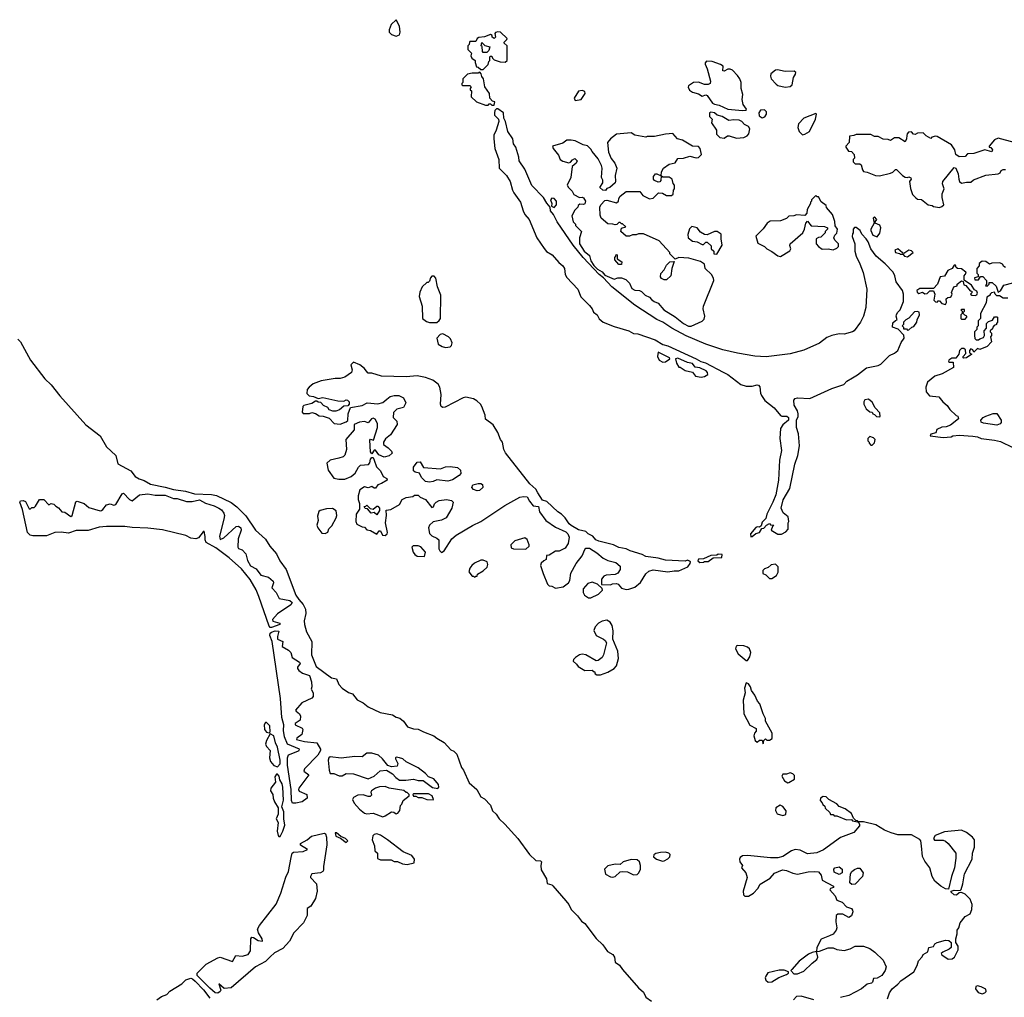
# Model space of a CAD drawing. Extents: x 2029662 to 2246637, y 225654 to 401419.
# Tile 205 of 256: x 2134366 to 2142415, y 314607 to 322598. Entities that reach past the tile are written whole.
import ezdxf

# ---------------------------------------------------------------- set-up
doc = ezdxf.new("R2010")
doc.units = 0

msp = doc.modelspace()

# ---------------------------------------------------------------- linework, layer by layer
at = {"layer": '0CON20XD'}
for points in [[(2137445, 322462.5), (2137470, 322475), (2137476.7, 322495), (2137470, 322545), (2137445, 322597.5), (2137401.7, 322558.3), (2137386.7, 322515), (2137387.5, 322495), (2137405, 322477.5), (2137445, 322462.5)], [(2138155, 322190), (2138195, 322230), (2138200, 322255), (2138210, 322265), (2138210, 322295), (2138215, 322300), (2138225, 322300), (2138231.7, 322281.7), (2138245, 322270), (2138293, 322253), (2138335, 322250), (2138350, 322265), (2138350, 322385), (2138327.5, 322405), (2138327.5, 322415), (2138347.5, 322435), (2138350, 322445), (2138295.9, 322495.9), (2138275, 322498.8), (2138257, 322493), (2138250, 322485), (2138256.2, 322455), (2138245, 322443.8), (2138227.5, 322455), (2138227.5, 322467.5), (2138215, 322476.7), (2138165, 322456.7), (2138119.3, 322450.7), (2138107, 322443), (2138095, 322420), (2138045, 322420), (2138042.5, 322415), (2138040, 322395), (2138030, 322385), (2138030, 322355), (2138060, 322325), (2138053, 322303), (2138063.6, 322283.6), (2138090, 322265), (2138088.3, 322248.3), (2138101.7, 322211.7), (2138115, 322210), (2138135, 322190), (2138155, 322190)], [(2138185, 322330), (2138155, 322330), (2138148.3, 322338.3), (2138147.5, 322377.5), (2138140, 322385), (2138145, 322410), (2138167.5, 322387.5), (2138210, 322375), (2138200, 322345), (2138185, 322330)], [(2140275, 321854.4), (2140305, 321857.5), (2140308.8, 321865), (2140281.2, 321905), (2140271.2, 321945), (2140276.7, 321985), (2140263.3, 322035), (2140263, 322083), (2140253.3, 322115), (2140235, 322142.5), (2140192.5, 322185), (2140175, 322193.3), (2140155, 322192.5), (2140125, 322177.5), (2140115, 322180), (2140117, 322217), (2140095, 322232.5), (2140026.4, 322256.4), (2139981.7, 322258.3), (2139970, 322245), (2139970, 322235), (2139986.4, 322196.4), (2140012.5, 322095), (2140010, 322075), (2139995, 322066.7), (2139965, 322066.7), (2139915, 322088), (2139875, 322084.3), (2139832.5, 322057.5), (2139831.5, 322045), (2139842.7, 322022.7), (2139865, 322005.5), (2139915, 321992.5), (2139945, 321971.1), (2139975, 321984.2), (2139985, 321979.2), (2140030, 321915), (2140045, 321905.7), (2140085, 321898.9), (2140155, 321866.7), (2140275, 321854.4)], [(2140625, 322046.7), (2140665, 322052.5), (2140680, 322065), (2140692.5, 322125), (2140707, 322153), (2140710, 322165), (2140697, 322177), (2140625, 322173.8), (2140562.3, 322187.7), (2140545, 322183.8), (2140507.5, 322155), (2140503.3, 322135), (2140510, 322115), (2140549.3, 322069.3), (2140565, 322060), (2140625, 322046.7)], [(2138245, 321900), (2138250, 321925), (2138231.7, 321931.7), (2138210, 321955), (2138207.5, 321995), (2138168.3, 322048.3), (2138157.5, 322115), (2138143, 322133), (2138140, 322155), (2138128.3, 322168.3), (2138115, 322160), (2138065, 322160), (2138028.3, 322151.7), (2137990, 322115), (2137990, 322085), (2137980, 322075), (2137980, 322065), (2137985, 322060), (2138045, 322060), (2138058.3, 322048.3), (2138050, 322035), (2138050, 322025), (2138060, 322015), (2138058.3, 321968.3), (2138100, 321925), (2138175, 321900), (2138195, 321900), (2138205, 321910), (2138215, 321910), (2138225, 321900), (2138245, 321900)], [(2138907, 321937), (2138955, 321944), (2138988.6, 321995), (2138985, 322010), (2138965, 322018.9), (2138935, 322013.8), (2138900, 321955), (2138907, 321937)], [(2140341.7, 318371.7), (2140355, 318372.5), (2140383, 318397), (2140413, 318407), (2140431.7, 318438.3), (2140448.3, 318441.7), (2140470, 318465), (2140495, 318480), (2140505, 318470), (2140530, 318465), (2140520, 318455), (2140510, 318425), (2140563, 318393), (2140595, 318392.5), (2140629.3, 318410.7), (2140647, 318433), (2140647.5, 318485), (2140652.5, 318495), (2140647.5, 318535), (2140607, 318567), (2140591.2, 318605), (2140608.3, 318671.7), (2140661.4, 318765), (2140704, 318965), (2140728, 319035), (2140740, 319115), (2140733.2, 319213.2), (2140716, 319265), (2140717.5, 319325), (2140730, 319355), (2140730, 319375), (2140725, 319400), (2140697.7, 319447.7), (2140695, 319487.5), (2140705, 319500), (2140725, 319506.2), (2140825, 319502.5), (2141006.1, 319583.9), (2141103.6, 319616.4), (2141127.7, 319642.3), (2141175, 319671.2), (2141215, 319693.8), (2141288.3, 319751.7), (2141385, 319772), (2141405, 319781.2), (2141477, 319853), (2141518.6, 319871.4), (2141545.8, 319894.2), (2141572.3, 319957.7), (2141597.5, 319995), (2141595, 320020), (2141548.3, 320068.3), (2141500, 320085), (2141505, 320120), (2141525, 320140), (2141540, 320145), (2141530, 320175), (2141532.5, 320185), (2141542.5, 320205), (2141563.6, 320226.4), (2141590, 320295), (2141590, 320355), (2141583.9, 320383.9), (2141531.2, 320455), (2141521.2, 320505), (2141506.7, 320535), (2141441.4, 320601.4), (2141366.7, 320665), (2141323.8, 320725), (2141301.7, 320781.7), (2141285, 320807.5), (2141250, 320845), (2141237.5, 320875), (2141205, 320900), (2141191.7, 320898.3), (2141180, 320885), (2141180, 320855), (2141173, 320847), (2141171.2, 320825), (2141193.3, 320765), (2141193.8, 320705), (2141203.8, 320665), (2141235, 320603.3), (2141262.3, 320532.3), (2141291.2, 320395), (2141283.6, 320246.4), (2141263.8, 320175), (2141238.8, 320125), (2141187.5, 320055), (2141175, 320047.5), (2141105, 320027.5), (2141065, 320030), (2141005, 320016), (2140965, 319998.8), (2140905, 319953.8), (2140775, 319896.2), (2140665, 319866), (2140467.3, 319842.7), (2140375, 319847.5), (2140235, 319871.4), (2140115, 319898.6), (2139975, 319945.6), (2139813.3, 320013.3), (2139696.8, 320076.8), (2139625, 320124.2), (2139575, 320145.8), (2139395, 320264.2), (2139207.5, 320415), (2139137.9, 320487.9), (2139102, 320515), (2138973.6, 320653.6), (2138890.8, 320755), (2138758.8, 320945), (2138728.8, 321005), (2138706.7, 321035), (2138702.5, 321065), (2138676.7, 321096.7), (2138647.5, 321145), (2138551.7, 321241.7), (2138496.1, 321376.1), (2138450, 321445), (2138446.7, 321475), (2138422.5, 321555), (2138403.6, 321583.6), (2138397.5, 321625), (2138357.5, 321685), (2138337.5, 321765), (2138323, 321793), (2138320, 321835), (2138275, 321870), (2138265, 321870), (2138250, 321855), (2138247.5, 321835), (2138248.3, 321818.3), (2138280, 321785), (2138282.5, 321765), (2138262.5, 321695), (2138242.5, 321655), (2138242.5, 321625), (2138250, 321545), (2138283.3, 321455), (2138286.7, 321385), (2138345, 321323.3), (2138376.2, 321275), (2138393.8, 321205), (2138405, 321182.5), (2138460, 321105), (2138481.2, 321035), (2138496.7, 321005), (2138530, 320965), (2138593.3, 320815), (2138655, 320727.5), (2138672.7, 320702.7), (2138720, 320675), (2138772.3, 320612.3), (2138805.8, 320585.8), (2138818.8, 320565), (2138826.2, 320515), (2138839.3, 320489.3), (2138930, 320395), (2138953.6, 320333.6), (2139025, 320262.5), (2139046.7, 320235), (2139057, 320207), (2139087.5, 320185), (2139103.6, 320153.6), (2139136.4, 320126.4), (2139225, 320090), (2139345, 320054), (2139383, 320033), (2139419.7, 320029.7), (2139560.3, 319980.3), (2139623.2, 319943.2), (2139665, 319931.2), (2139896.8, 319826.8), (2139935, 319804.2), (2139972.7, 319792.7), (2140117.3, 319717.3), (2140155, 319698.8), (2140262.5, 319615), (2140305, 319602), (2140355, 319601.2), (2140395, 319612.5), (2140405, 319610), (2140416.4, 319596.4), (2140422, 319545), (2140430, 319525), (2140456.2, 319485), (2140533.3, 319425), (2140585, 319362.5), (2140597, 319357), (2140636.4, 319356.4), (2140650, 319345), (2140650, 319325), (2140603.6, 319286.4), (2140586.7, 319255), (2140581.2, 319175), (2140594, 319075), (2140578.3, 318998.3), (2140569.2, 318835), (2140546.2, 318715), (2140523.8, 318655), (2140473.8, 318555), (2140465, 318520), (2140435, 318490), (2140428.3, 318461.7), (2140415, 318450), (2140395, 318452.5), (2140385, 318447.5), (2140340, 318395), (2140341.7, 318371.7)], [(2140225, 321630), (2140285, 321633.3), (2140313, 321647), (2140327.5, 321665), (2140336.2, 321705), (2140325, 321725.6), (2140290.2, 321740.2), (2140268.1, 321765), (2140248.8, 321775), (2140205, 321780), (2140163.9, 321773.9), (2140110, 321805), (2140068.1, 321818.1), (2140045, 321836.4), (2140015, 321841.4), (2140005, 321836.7), (2140006, 321806), (2140027.5, 321785), (2140022.5, 321755), (2140062.5, 321695), (2140063, 321663), (2140090, 321635), (2140125, 321630), (2140153, 321647), (2140165, 321647.5), (2140225, 321630)], [(2140435, 321794.4), (2140456.2, 321803.8), (2140470, 321825), (2140470, 321845), (2140455, 321860), (2140423.3, 321856.7), (2140408.6, 321835), (2140411.2, 321811.2), (2140435, 321794.4)], [(2140765, 321655.7), (2140785, 321662.2), (2140822, 321685), (2140871.2, 321785), (2140880, 321825), (2140875, 321830), (2140775, 321792.5), (2140733.3, 321745), (2140728.1, 321715), (2140738.9, 321685), (2140765, 321655.7)], [(2139855, 320093.3), (2139946.1, 320133.9), (2139960.7, 320149.3), (2139966.2, 320175), (2139953.8, 320235), (2139956, 320255), (2140040, 320465), (2140037.5, 320485), (2140022.5, 320515), (2139970, 320565), (2139965, 320600), (2139931.7, 320621.7), (2139835, 320647.5), (2139755, 320652.5), (2139725, 320640), (2139680, 320685), (2139680, 320695), (2139595, 320790), (2139466.4, 320846.4), (2139425, 320847.5), (2139405, 320840), (2139375, 320840), (2139351.7, 320828.3), (2139325, 320827.5), (2139280, 320865), (2139287, 320893), (2139320, 320905), (2139295, 320930), (2139285, 320930), (2139275, 320940), (2139265, 320940), (2139247, 320923), (2139235, 320920), (2139215, 320927.5), (2139175, 320930), (2139120, 320975), (2139110.7, 321000.7), (2139107.5, 321065), (2139117.5, 321085), (2139150.7, 321119.3), (2139165, 321122.5), (2139245, 321100), (2139260, 321115), (2139263, 321137), (2139273.6, 321156.4), (2139325, 321192.5), (2139435, 321192.5), (2139460.7, 321160.7), (2139515, 321132.5), (2139545, 321140), (2139588.3, 321181.7), (2139621.7, 321178.3), (2139655, 321160), (2139695, 321160), (2139708.3, 321171.7), (2139710, 321205), (2139720, 321215), (2139720, 321245), (2139708.3, 321258.3), (2139700, 321295), (2139675, 321310), (2139625, 321310), (2139610, 321320), (2139607, 321283), (2139598.3, 321271.7), (2139585, 321270), (2139555, 321283.3), (2139546.7, 321295), (2139546.2, 321315), (2139555, 321327.5), (2139565, 321336.7), (2139575, 321336.7), (2139610, 321320), (2139612.5, 321355), (2139630, 321385), (2139675, 321416.7), (2139725, 321427.5), (2139745, 321463.3), (2139793, 321467), (2139845, 321482.5), (2139895, 321467.5), (2139915, 321470), (2139940, 321495), (2139930, 321545), (2139915, 321560), (2139865, 321562.5), (2139783.6, 321613.6), (2139743.9, 321623.9), (2139705, 321667.5), (2139645, 321662.5), (2139555, 321642.5), (2139495, 321642.5), (2139485, 321637.5), (2139395, 321652.5), (2139365, 321672.5), (2139245, 321662.5), (2139195, 321622.5), (2139172.5, 321595), (2139180, 321515), (2139201.7, 321461.7), (2139230, 321425), (2139247.5, 321385), (2139233.3, 321325), (2139236.7, 321275), (2139233.3, 321265), (2139190, 321225), (2139165, 321217.5), (2139155, 321202.5), (2139133.3, 321203.3), (2139110, 321225), (2139132.5, 321265), (2139132.5, 321285), (2139123, 321307), (2139126.7, 321385), (2139122.5, 321405), (2139095, 321460), (2139045, 321520), (2139035, 321540), (2139007, 321567), (2138973.6, 321573.6), (2138906.4, 321606.4), (2138875, 321612.5), (2138838.3, 321611.7), (2138805, 321587.5), (2138722.5, 321565), (2138727.5, 321545), (2138770.7, 321490.7), (2138783.3, 321455), (2138805, 321440), (2138855, 321426.2), (2138868, 321432), (2138885, 321453.3), (2138905, 321462.5), (2138922.5, 321445), (2138916.4, 321423.6), (2138883, 321397), (2138871.7, 321308.3), (2138842.5, 321245), (2138852.5, 321225), (2138882.5, 321195), (2138895, 321170), (2138943, 321143), (2138965, 321147.5), (2138975, 321142.5), (2138992.5, 321115), (2138985, 321092.5), (2138975, 321087.5), (2138945, 321090), (2138931.7, 321078.3), (2138930, 321065), (2138905, 321040), (2138880, 320995), (2138890, 320945), (2138910, 320925), (2138910, 320915), (2138960, 320865), (2138942.5, 320815), (2138943.8, 320765), (2138981.2, 320705), (2139025, 320670), (2139035.7, 320625.7), (2139058.8, 320588.8), (2139088.3, 320558.3), (2139127.4, 320537.4), (2139150.3, 320510.3), (2139225, 320477.5), (2139255, 320487.5), (2139285, 320487.5), (2139320, 320475), (2139350, 320445), (2139370.7, 320400.7), (2139395, 320387.5), (2139433, 320383), (2139450, 320375), (2139480, 320345), (2139515, 320330), (2139530.7, 320310.7), (2139553, 320293), (2139585, 320280), (2139632.5, 320225), (2139725, 320170), (2139793.9, 320113.9), (2139833.6, 320093.6), (2139855, 320093.3)], [(2142495, 321592.5), (2142365, 321630), (2142334.1, 321615.9), (2142290, 321565), (2142290, 321555), (2142305, 321552.5), (2142317.5, 321535), (2142311.7, 321518.3), (2142255, 321533.3), (2142165, 321503.3), (2142115, 321500), (2142095, 321480), (2142045, 321477.5), (2142017.5, 321495), (2142010, 321535), (2141982.5, 321575), (2141865, 321643.3), (2141853.6, 321646.4), (2141823.8, 321636.2), (2141815, 321627.5), (2141775, 321647.5), (2141751.7, 321671.7), (2141705, 321670), (2141685, 321660), (2141673, 321663), (2141655, 321680), (2141631.7, 321678.3), (2141620, 321665), (2141618.3, 321651.7), (2141616.7, 321625), (2141605, 321600), (2141551.7, 321631.7), (2141518.3, 321631.7), (2141485, 321610), (2141465, 321617.5), (2141425, 321620), (2141385, 321642.5), (2141353, 321643), (2141325, 321660), (2141205, 321660), (2141185, 321650), (2141150, 321645), (2141147, 321593), (2141120, 321565), (2141120, 321555), (2141141.7, 321521.7), (2141165, 321520), (2141187, 321497), (2141190, 321465), (2141180, 321455), (2141180, 321435), (2141195, 321420), (2141235, 321420), (2141245, 321410), (2141255, 321370), (2141265, 321357.5), (2141295, 321352.5), (2141363, 321323), (2141395, 321322.5), (2141485, 321342.5), (2141505, 321352.5), (2141525, 321372.5), (2141535, 321372.5), (2141583.6, 321323.6), (2141605, 321310), (2141625, 321307.5), (2141635, 321312.5), (2141650, 321305), (2141652.5, 321295), (2141640, 321275), (2141648.3, 321218.3), (2141665, 321170), (2141691.7, 321141.7), (2141705, 321130), (2141738.3, 321128.3), (2141793, 321083), (2141825, 321080), (2141835, 321070), (2141885, 321062.5)], [(2141885, 321062.5), (2141905, 321070), (2141920, 321085), (2141907.5, 321145), (2141907.5, 321175), (2141922.5, 321215), (2141910, 321255), (2141913.3, 321275), (2142005, 321390), (2142020, 321385), (2142037, 321337), (2142043, 321293), (2142050, 321275), (2142065, 321260), (2142105, 321270), (2142141.7, 321268.3), (2142162.3, 321287.7), (2142263.6, 321326.4), (2142365, 321337.5), (2142380, 321345), (2142390, 321365), (2142405, 321372.5), (2142425, 321372.5)], [(2138735, 321061.2), (2138753.8, 321085), (2138753.8, 321115), (2138735.7, 321135.7), (2138715, 321138.8), (2138706.2, 321125), (2138716, 321095), (2138712.5, 321072.5), (2138735, 321061.2)], [(2140585, 320662.5), (2140663, 320707), (2140668.8, 320725), (2140661.2, 320751.2), (2140664.3, 320765.7), (2140767.5, 320855), (2140782.5, 320885), (2140792.5, 320935), (2140805, 320950), (2140835, 320912.5), (2140945, 320907.5), (2140970, 320895), (2140970, 320885), (2140950, 320865), (2140950, 320855), (2140915, 320820), (2140895, 320817.5), (2140877.5, 320805), (2140877.5, 320765), (2140895, 320742.5), (2140925, 320722.5), (2140975, 320723.8), (2141015, 320717.5), (2141045, 320730), (2141060, 320745), (2141060, 320765), (2141030, 320795), (2141022.5, 320815), (2141030, 320835), (2141047, 320853), (2141052.5, 320885), (2141033.6, 320913.6), (2141029.3, 320949.3), (2141010, 321005), (2140961.7, 321061.7), (2140958.3, 321078.3), (2140917.5, 321107.5), (2140895, 321150), (2140885, 321150), (2140875, 321160), (2140840, 321125), (2140840, 321115), (2140830, 321105), (2140830, 321095), (2140803, 321047), (2140800, 321015), (2140785, 320997.5), (2140715, 321002.5), (2140695, 320993.3), (2140655, 320992.5), (2140635, 320972.5), (2140585, 320953.3), (2140500.5, 320949.5), (2140477.5, 320935), (2140443, 320887), (2140383, 320827), (2140400.7, 320770.7), (2140453.6, 320743.6), (2140473.9, 320723.9), (2140515, 320703.3), (2140565, 320667.5), (2140585, 320662.5)], [(2141375, 320822.5), (2141398.6, 320851.4), (2141406.2, 320895), (2141397.5, 320917.5), (2141360, 320935), (2141360, 320945), (2141373.3, 320965), (2141355, 320986), (2141344, 320975), (2141352.5, 320935), (2141323.3, 320885), (2141323.3, 320875), (2141340, 320835), (2141375, 320822.5)], [(2140065, 320680), (2140110, 320755), (2140100, 320805), (2140100, 320845), (2140067, 320867), (2140045, 320867.5), (2139985, 320840), (2139965, 320842.5), (2139930.7, 320860.7), (2139905, 320897.5), (2139861.7, 320908.3), (2139843, 320887), (2139828.3, 320841.7), (2139830, 320815), (2139865, 320787.5), (2139905, 320782.5), (2139945, 320760), (2139955, 320760), (2139975, 320780), (2139985, 320780), (2140018.3, 320748.3), (2140020, 320725), (2140040, 320705), (2140040, 320685), (2140065, 320680)], [(2139285, 320597.5), (2139265, 320597.5), (2139230, 320635), (2139230, 320655), (2139240, 320665), (2139241.7, 320678.3), (2139250, 320675), (2139251.7, 320641.7), (2139288.8, 320618.8), (2139285, 320597.5)], [(2141625, 320660), (2141670, 320695), (2141657, 320707), (2141635, 320712.5), (2141595, 320687.5), (2141581.7, 320691.7), (2141545, 320723.3), (2141520, 320715), (2141525, 320693.3), (2141557, 320687), (2141565, 320680), (2141585, 320680), (2141600, 320665), (2141625, 320660)], [(2139655, 320470), (2139635, 320470), (2139612.3, 320482.3), (2139603.6, 320496.4), (2139608.3, 320521.7), (2139635, 320552.5), (2139655, 320590), (2139681.7, 320618.3), (2139715, 320620), (2139697, 320563), (2139690, 320505), (2139655, 320470)], [(2141935, 320270), (2141942.5, 320285), (2141940, 320315), (2141953, 320327), (2141971.7, 320328.3), (2141980, 320335), (2141987.5, 320355), (2141983, 320367), (2142002.5, 320415), (2142028.3, 320421.7), (2142030, 320435), (2142065, 320462.5), (2142078.3, 320458.3), (2142085, 320430), (2142100, 320425), (2142135, 320380), (2142148.3, 320378.3), (2142150, 320365), (2142140, 320355), (2142150, 320345), (2142177, 320343), (2142190, 320350), (2142197, 320363), (2142189.3, 320379.3), (2142170, 320390), (2142146.4, 320426.4), (2142087.5, 320467.5), (2142087, 320503), (2142102.5, 320525), (2142100, 320535), (2142065, 320560), (2142033, 320563), (2142021.7, 320571.7), (2142015, 320590), (2142005, 320590), (2141990, 320565), (2141953.6, 320546.4), (2141925, 320500), (2141890, 320495), (2141870, 320435), (2141835, 320400), (2141725, 320400), (2141700, 320385), (2141701.7, 320371.7), (2141715, 320360), (2141745, 320370), (2141765, 320357.5), (2141785, 320360), (2141805, 320380), (2141835, 320380), (2141847.5, 320355), (2141840, 320305), (2141851.7, 320291.7), (2141865, 320290), (2141875, 320300), (2141885, 320300), (2141905, 320277.5), (2141935, 320270)], [(2142425, 320572.5), (2142410.7, 320580.7), (2142399.3, 320599.3), (2142379.3, 320609.3), (2142312.5, 320607.5), (2142295, 320600), (2142265, 320620), (2142235, 320622.5), (2142210, 320605), (2142210, 320585), (2142190, 320565), (2142190, 320525), (2142200, 320515), (2142200, 320495), (2142171.7, 320488.3), (2142175, 320470), (2142205, 320470), (2142221.7, 320498.3), (2142238.3, 320498.3), (2142270, 320465), (2142270, 320435), (2142261.7, 320421.7), (2142275, 320420), (2142290, 320435), (2142291.7, 320448.3), (2142315, 320450), (2142348.3, 320418.3), (2142365, 320370), (2142385, 320382.5), (2142411.7, 320428.3), (2142485, 320447.5)], [(2137775, 320122.5), (2137795, 320137.5), (2137806.2, 320155), (2137810, 320345), (2137781.2, 320415), (2137767.5, 320485), (2137755, 320500), (2137735, 320500), (2137723.3, 320486.7), (2137715, 320460), (2137705, 320450), (2137695, 320450), (2137657.5, 320415), (2137638.3, 320371.7), (2137632.5, 320335), (2137657.5, 320255), (2137660, 320155), (2137691.7, 320131.7), (2137715, 320123.3), (2137775, 320122.5)], [(2142445, 320322.5), (2142405, 320322.5), (2142375, 320340), (2142355, 320340), (2142340, 320355), (2142335, 320370), (2142310, 320365), (2142300, 320355), (2142300, 320345), (2142271.7, 320328.3), (2142267, 320283), (2142220, 320195), (2142220, 320155), (2142200, 320135), (2142200, 320095), (2142190, 320085), (2142190, 320065), (2142170, 320045), (2142170, 320015), (2142173, 319993), (2142185, 319980), (2142205, 319980), (2142215, 319990), (2142245, 320000), (2142252.5, 320015), (2142250, 320055), (2142270, 320075), (2142270, 320115), (2142285, 320130), (2142318.3, 320141.7), (2142335, 320167.5), (2142355, 320170), (2142360, 320165), (2142360, 320125), (2142350, 320115), (2142350, 320105), (2142331.7, 320098.3), (2142320, 320085), (2142318.3, 320071.7), (2142300, 320055), (2142300, 320045), (2142310, 320035), (2142310, 320015), (2142302.5, 320005), (2142310, 319965), (2142275, 319927.5), (2142215, 319902.5), (2142195, 319910), (2142165, 319880), (2142158.3, 319898.3), (2142141.7, 319908.3), (2142130, 319895), (2142130, 319875), (2142150, 319865), (2142105, 319832.5), (2142085, 319830), (2142080, 319835), (2142080, 319845), (2142101.7, 319868.3), (2142098.3, 319898.3), (2142085, 319910), (2142065, 319910), (2142047.5, 319895), (2142042.5, 319865), (2142018.3, 319831.7), (2141985, 319830), (2141962.5, 319815), (2141960, 319805), (2141968.3, 319798.3), (2141998.3, 319798.3), (2142000, 319755), (2141908.3, 319701.7), (2141846.4, 319683.6), (2141787.5, 319635), (2141773.8, 319595), (2141777.5, 319555), (2141803, 319523), (2141880, 319515), (2141913.6, 319473.6), (2141947.5, 319445), (2141970.7, 319410.7), (2142021.7, 319361.7), (2142036.4, 319356.4), (2142040, 319335), (2141975, 319283.3), (2141939.3, 319270.7), (2141905, 319267.5), (2141863, 319247), (2141855, 319220), (2141815, 319210), (2141810, 319195), (2141915, 319183.3), (2141981.7, 319188.3), (2141995, 319197.5), (2142045, 319201.2), (2142156.7, 319193.3), (2142195, 319188.8), (2142225, 319174.3), (2142335, 319161.2), (2142385, 319148.8), (2142485, 319100)], [(2141625, 320060), (2141635, 320062.5), (2141660, 320085), (2141675, 320090), (2141700, 320125), (2141702.5, 320145), (2141722.5, 320185), (2141718.3, 320208.3), (2141705, 320212.5), (2141681.2, 320208.8), (2141635, 320157.5), (2141610, 320145), (2141590, 320125), (2141590, 320105), (2141580, 320095), (2141590, 320085), (2141591.7, 320071.7), (2141615, 320070), (2141625, 320060)], [(2142095, 320150), (2142110, 320165), (2142110, 320175), (2142091.7, 320181.7), (2142080, 320195), (2142080, 320205), (2142090, 320215), (2142088.3, 320228.3), (2142065, 320230), (2142060, 320225), (2142070, 320215), (2142070, 320195), (2142060, 320185), (2142060, 320155), (2142065, 320150), (2142095, 320150)], [(2137847, 319917), (2137885, 319922.5), (2137897.5, 319935), (2137902.5, 319955), (2137888.8, 319988.8), (2137872.5, 320005), (2137825, 320030), (2137802.5, 320025), (2137777.5, 319995), (2137787.5, 319945), (2137820, 319925), (2137847, 319917)], [(2134350, 319985), (2134373.6, 319963.6), (2134456, 319815), (2134572.1, 319662.1), (2134625, 319613.8), (2134694.4, 319524.4), (2134906.4, 319285), (2135025.3, 319195), (2135075.7, 319105), (2135152.7, 319035), (2135168.1, 318968.1), (2135275, 318909.1), (2135310.5, 318865), (2135343.8, 318843.8), (2135385, 318829.8), (2135435, 318802.2), (2135555.3, 318775.3), (2135625, 318757), (2135721.1, 318745), (2135795, 318721), (2135935.3, 318715.3), (2135975, 318707.6), (2136095, 318650.7), (2136141.8, 318615), (2136215, 318541), (2136295.2, 318425.2), (2136375, 318351.4), (2136411.5, 318295), (2136465, 318231.7), (2136494, 318174), (2136545, 318103.1), (2136625, 317893), (2136647.2, 317857.2), (2136685, 317816.9), (2136701.8, 317778.2), (2136704.3, 317745), (2136692.6, 317685), (2136693.8, 317655), (2136712.1, 317595), (2136754.3, 317515), (2136750.8, 317405), (2136791.2, 317311.2), (2136915, 317218.1), (2136955, 317210), (2136974.4, 317165), (2137003.3, 317133.3), (2137055, 317099.6), (2137087.7, 317087.7), (2137125, 317038.8), (2137175, 317014.6), (2137215, 316981.9), (2137313.6, 316933.6), (2137415, 316914.4), (2137445, 316897.5), (2137475, 316889.4), (2137504.4, 316865), (2137537.1, 316817.1), (2137585, 316800), (2137625, 316797.9), (2137666.1, 316776.1), (2137752.5, 316745), (2137776, 316726), (2137835, 316688.9), (2137889.8, 316629.8), (2137915, 316618.5), (2137940, 316595), (2137979.2, 316485), (2137995, 316463.3), (2138040.9, 316360.9), (2138102.5, 316305), (2138136.1, 316246.1), (2138165, 316230), (2138215, 316176.7), (2138231.2, 316131.2), (2138261.2, 316105), (2138285.6, 316065), (2138332.6, 316022.6), (2138437.1, 315905), (2138534.4, 315774.4), (2138585, 315723.8), (2138623, 315723), (2138632.5, 315715), (2138625.8, 315684.2), (2138628.6, 315648.6), (2138674, 315575), (2138678, 315538), (2138715, 315526.4), (2138725, 315517.5), (2138832, 315395), (2138855.6, 315365.6), (2138873.8, 315325), (2138925, 315274), (2138958.5, 315228.5), (2138985, 315210), (2139078.3, 315088.3), (2139134.4, 315035), (2139172.4, 314982.4), (2139215, 314955.8), (2139227.5, 314935), (2139235, 314893.8), (2139269.6, 314869.6), (2139293.5, 314833.5), (2139425.6, 314685.6), (2139465, 314650), (2139485, 314608.8), (2139530.8, 314575)], [(2139625, 319797.5), (2139645, 319800), (2139680, 319825), (2139677.5, 319835), (2139585, 319880), (2139580, 319845), (2139592.5, 319815), (2139625, 319797.5)], [(2139325, 317940), (2139345, 317944), (2139395, 317959.2), (2139442.1, 317997.9), (2139485, 318067.5), (2139509.3, 318090.7), (2139545, 318100), (2139665, 318083.3), (2139715, 318093.3), (2139755, 318093.3), (2139827.5, 318125), (2139847, 318153), (2139850, 318165), (2139843, 318173), (2139825, 318180), (2139805, 318172.5), (2139645, 318180), (2139585, 318196), (2139485, 318210), (2139455.9, 318225.9), (2139356.1, 318256.1), (2139325, 318271.2), (2139265, 318283.8), (2139220, 318305), (2139100, 318335), (2139077, 318347), (2139052.5, 318375), (2139013.9, 318393.9), (2138995, 318413.3), (2138935, 318427.5), (2138873.6, 318463.6), (2138857, 318477), (2138825, 318526.7), (2138796.7, 318555), (2138764.1, 318574.1), (2138675, 318660), (2138641.2, 318671.2), (2138601.4, 318731.4), (2138585, 318760), (2138536.2, 318805), (2138336.4, 319056.4), (2138323.6, 319083.6), (2138313.3, 319145), (2138297.3, 319167.3), (2138275, 319222.5), (2138236.4, 319286.4), (2138173, 319333), (2138172.5, 319365), (2138143.8, 319435), (2138133.3, 319455), (2138102.3, 319482.3), (2138075, 319498.8), (2138013, 319513), (2137992.3, 319507.7), (2137845, 319430), (2137825, 319426.7), (2137812.5, 319435), (2137806.7, 319455), (2137810.8, 319535), (2137801.2, 319595), (2137788.3, 319618.3), (2137742.4, 319652.4), (2137685, 319672.9), (2137615, 319685.7), (2137525, 319679.2), (2137325, 319684.2), (2137245, 319708), (2137215, 319708), (2137197.5, 319727.5), (2137185, 319746.7), (2137145.8, 319775.8), (2137095, 319797.5), (2137073.6, 319776.4), (2137083.3, 319735), (2137077.5, 319715), (2137025, 319676.2), (2136985.9, 319664.1), (2136945, 319666), (2136830, 319645), (2136765, 319620), (2136732.5, 319595), (2136717.5, 319575), (2136713, 319543), (2136733, 319523), (2136767, 319517), (2136805, 319500), (2136845, 319510), (2136967, 319483), (2137015, 319480), (2137035, 319490), (2137047, 319487), (2137060, 319475), (2137060, 319455), (2137048.3, 319441.7), (2137015, 319440), (2136981.7, 319408.3), (2136951.7, 319398.3), (2136925, 319397.5), (2136895, 319410), (2136886.4, 319426.4), (2136850, 319445), (2136828.3, 319468.3), (2136805, 319470), (2136795, 319480), (2136785, 319480), (2136755, 319460), (2136690, 319445), (2136680, 319435), (2136675, 319390), (2136685, 319380), (2136735, 319380), (2136755, 319387.5), (2136785, 319380), (2136815, 319360), (2136847, 319357), (2136895, 319340), (2136938.3, 319298.3), (2136985, 319292.5), (2137035, 319310), (2137048.3, 319321.7), (2137052.5, 319375), (2137071.7, 319428.3), (2137165, 319443.8), (2137207, 319467), (2137295, 319457.5), (2137335, 319467.5), (2137367.5, 319495), (2137395, 319518.8), (2137426.4, 319526.4), (2137465, 319526.7), (2137505, 319507.5), (2137522.5, 319465), (2137505, 319427.5), (2137450, 319415), (2137423, 319387), (2137420, 319345), (2137450, 319315), (2137451.7, 319288.3), (2137397.5, 319205), (2137357, 319173), (2137340, 319145), (2137340, 319125), (2137379.3, 319099.3), (2137405, 319070), (2137410, 319055), (2137387, 319033), (2137345, 319022.5), (2137301.7, 319041.7), (2137275, 319080), (2137265, 319080), (2137245, 319050), (2137234.1, 319064.1), (2137228.3, 319161.7), (2137235, 319170), (2137258.3, 319161.7), (2137292.5, 319265), (2137292.5, 319295), (2137286.7, 319306.7), (2137273, 319333), (2137255, 319340), (2137242.5, 319335), (2137215, 319302.5), (2137185, 319313.3), (2137143, 319307), (2137101.7, 319288.3), (2137100, 319245), (2137033, 319167), (2137037.5, 319085), (2137023, 319037), (2137010, 319025), (2136975, 319012.5), (2136905, 318997.5), (2136878.3, 318971.7), (2136887.5, 318915), (2136935, 318850), (2136975, 318842.5), (2137025, 318843.3), (2137075, 318863.3), (2137109.3, 318890.7), (2137135, 318940), (2137153, 318957), (2137218.3, 318961.7), (2137227.5, 318975), (2137233.3, 319005), (2137245, 319020), (2137255, 319020), (2137263, 318997), (2137283, 318943), (2137315, 318910), (2137337.5, 318865), (2137366.4, 318846.4), (2137370, 318835), (2137323.6, 318806.4), (2137294, 318796), (2137275, 318767.5), (2137265, 318767.5), (2137245, 318782.5), (2137215, 318772.5), (2137185, 318780), (2137146.4, 318753.6), (2137133.3, 318705), (2137132.5, 318675), (2137143, 318643), (2137143, 318597), (2137116.7, 318555), (2137113.3, 318495), (2137123.6, 318473.6), (2137165, 318452.5), (2137185, 318450), (2137205, 318427.5), (2137235, 318422.5), (2137285, 318392.5), (2137305, 318420), (2137315, 318420), (2137332.5, 318385), (2137355, 318382.5), (2137370, 318395), (2137372.5, 318405), (2137356, 318485), (2137366.1, 318546.1), (2137361.7, 318588.3), (2137400, 318595), (2137470, 318635), (2137493.6, 318676.4), (2137525, 318692.5), (2137579.3, 318700.7), (2137595, 318710), (2137625, 318710), (2137640, 318695), (2137682.5, 318675), (2137735, 318610), (2137750, 318615), (2137758.3, 318641.7), (2137770, 318655), (2137795, 318667.5), (2137855, 318676.7), (2137895, 318667.5), (2137910, 318655), (2137900, 318605), (2137853.3, 318525), (2137815, 318506.2), (2137747.5, 318492.5), (2137717.5, 318465), (2137707.5, 318445), (2137716.7, 318396.7), (2137735, 318377.5), (2137775, 318360), (2137792.5, 318345), (2137793.6, 318273.6), (2137800, 318255), (2137815, 318242.5), (2137837.5, 318255), (2137898.8, 318355), (2137933.3, 318385), (2138066.8, 318463.2), (2138135, 318495.8), (2138333, 318627), (2138455, 318693.8), (2138485, 318701.2), (2138515, 318696.7), (2138532.5, 318662.5), (2138564.1, 318624.1), (2138608.3, 318618.3), (2138616.7, 318575), (2138667.5, 318505), (2138745, 318450), (2138830.7, 318410.7), (2138846.7, 318395), (2138858.3, 318368.3), (2138848.8, 318315), (2138825, 318277.5), (2138775, 318253.3), (2138745, 318253.3), (2138695, 318220), (2138671.7, 318218.3), (2138670, 318185), (2138650, 318175), (2138630, 318155), (2138622.5, 318135), (2138645, 318070), (2138680, 317985), (2138695, 317970), (2138715, 317967.5), (2138745, 317950), (2138808.3, 317961.7), (2138852.5, 317995), (2138862.5, 318015), (2138872.5, 318075), (2138916.4, 318153.6), (2138963.3, 318215), (2138985, 318267.5), (2138995, 318276.7), (2139025, 318277.5), (2139085, 318240), (2139135, 318197.5), (2139175, 318177.5), (2139240.7, 318160.7), (2139275, 318130), (2139276.2, 318105), (2139255, 318073.3), (2139235, 318063.8), (2139161.7, 318058.3), (2139140.7, 318049.3), (2139122.5, 318025), (2139121.7, 317981.7), (2139195, 317977.5), (2139213.6, 317986.4), (2139245, 317990), (2139257.5, 317985), (2139285, 317950), (2139325, 317940)], [(2139935.9, 319675.9), (2139965, 319682), (2139992.3, 319697.7), (2139990, 319715), (2139976.7, 319726.7), (2139925, 319752.5), (2139888.6, 319758.6), (2139865, 319787.1), (2139824.2, 319794.2), (2139745, 319831.2), (2139727.5, 319825), (2139735, 319790), (2139755, 319757.5), (2139766.1, 319756.1), (2139805, 319730), (2139866.2, 319716.2), (2139890, 319685), (2139935.9, 319675.9)], [(2141395, 319352.5), (2141400, 319355), (2141396.7, 319385), (2141360, 319425), (2141335, 319472.5), (2141305, 319496.7), (2141275, 319490), (2141267.5, 319475), (2141267.5, 319455), (2141287, 319417), (2141315, 319392.5), (2141335, 319390), (2141340, 319375), (2141355, 319370), (2141370, 319355), (2141395, 319352.5)], [(2142355, 319284), (2142245, 319300), (2142227, 319307), (2142222.5, 319325), (2142242.5, 319345), (2142265, 319356.2), (2142325, 319377.5), (2142355, 319380), (2142390, 319325), (2142390, 319305), (2142382.5, 319295), (2142355, 319284)], [(2141335, 319120), (2141355, 319140), (2141360, 319165), (2141345, 319180), (2141315, 319190), (2141300, 319175), (2141300, 319155), (2141310, 319145), (2141310, 319135), (2141325, 319120), (2141335, 319120)], [(2137715, 318817.5), (2137683, 318823), (2137650, 318855), (2137635, 318890), (2137598.3, 318898.3), (2137585, 318910), (2137585, 318940), (2137615, 318980), (2137640, 318985), (2137668.3, 318938.3), (2137805, 318927.5), (2137847, 318943), (2137885, 318946.7), (2137945, 318936.7), (2137970, 318915), (2137971.7, 318888.3), (2137959.3, 318870.7), (2137905, 318836.7), (2137865, 318826.2), (2137775, 318836.7), (2137745, 318822.5), (2137715, 318817.5)], [(2138105, 318747.5), (2138075, 318757.5), (2138062.5, 318775), (2138070, 318795), (2138115, 318807.5), (2138135, 318807.5), (2138149.3, 318799.3), (2138152.5, 318775), (2138125, 318750), (2138105, 318747.5)], [(2136415, 317630), (2136405, 317639.2), (2136322.2, 317882.2), (2136298.6, 317938.6), (2136250.7, 318020.7), (2136179.7, 318109.7), (2136079.7, 318199.7), (2135970.4, 318280.4), (2135889.4, 318325), (2135882, 318345), (2135883.6, 318373.6), (2135875, 318417.5), (2135865, 318412.5), (2135828.6, 318361.4), (2135805, 318353.4), (2135765, 318359), (2135725, 318381.8), (2135535, 318429), (2135415, 318441.3), (2135285, 318446), (2135225, 318453.8), (2135075, 318454.4), (2135015, 318448.5), (2134925, 318423), (2134827.2, 318422.8), (2134765, 318401.7), (2134705, 318409.7), (2134655, 318405.7), (2134585, 318379.7), (2134475, 318380), (2134451.2, 318385), (2134431.2, 318405), (2134390, 318595), (2134367.5, 318655), (2134373.3, 318665), (2134395, 318667.1), (2134415, 318660), (2134445, 318600), (2134455, 318600), (2134465, 318610), (2134485, 318610), (2134495, 318620), (2134527.5, 318675), (2134565, 318675.8), (2134605, 318632.5), (2134625, 318642.5), (2134645, 318637.5), (2134660.7, 318620.7), (2134685, 318607.5), (2134710, 318575), (2134735, 318572.5), (2134785, 318537.5), (2134796.7, 318545), (2134825, 318657.5), (2134835, 318662.5), (2134892.3, 318642.3), (2134931.2, 318611.2), (2135025, 318583.8), (2135035, 318586.2), (2135046.8, 318593.2), (2135075, 318633.3), (2135105, 318640), (2135135, 318630), (2135152.5, 318635), (2135205, 318722.5), (2135215, 318726.7), (2135265, 318676.7), (2135285, 318666.2), (2135345, 318713.3), (2135415, 318721.4), (2135475, 318711.8), (2135555, 318711), (2135625, 318685.3), (2135655, 318682.9), (2135729.5, 318659.5), (2135775, 318660.6), (2135835, 318674), (2135885, 318646.8), (2135955, 318624.1), (2135995, 318604.2), (2136015, 318590.9), (2136035.4, 318565), (2136040, 318545), (2136035.8, 318515), (2135998.8, 318375), (2136005, 318347.5), (2136035, 318362), (2136136, 318455), (2136155, 318458.7), (2136173.5, 318445), (2136177.3, 318425), (2136153.1, 318355), (2136149.2, 318285), (2136154.2, 318274.2), (2136185.7, 318265.7), (2136215, 318232.5), (2136227.7, 318177.7), (2136252.3, 318132.3), (2136298.6, 318108.6), (2136336.9, 318056.9), (2136401.3, 318041.3), (2136438.1, 318008.1), (2136440, 317995), (2136428.6, 317955), (2136462, 317915), (2136487.9, 317867.9), (2136575, 317849.4), (2136592.5, 317835), (2136582, 317815), (2136475, 317742.5), (2136432, 317695), (2136435, 317681.2), (2136492.5, 317665), (2136493.3, 317655), (2136425, 317630.8), (2136415, 317630)], [(2136863, 318397), (2136875, 318402.5), (2136885, 318410), (2136893.9, 318436.1), (2136918.3, 318461.7), (2136953.8, 318525), (2136958.8, 318545), (2136953.6, 318583.6), (2136923, 318603), (2136875, 318600), (2136823, 318587), (2136813, 318577), (2136800.7, 318539.3), (2136806.2, 318503.8), (2136796.7, 318465), (2136803.9, 318443.9), (2136835, 318400), (2136863, 318397)], [(2137285, 318550), (2137265, 318570), (2137240, 318565), (2137208.3, 318598.3), (2137191.7, 318601.7), (2137181.7, 318618.3), (2137195, 318620), (2137205, 318630), (2137231.7, 318601.7), (2137255, 318597.5), (2137285, 318622.5), (2137295, 318622.5), (2137307.5, 318605), (2137307, 318587), (2137285, 318550)], [(2138505, 318270), (2138530, 318295), (2138530, 318305), (2138515, 318350), (2138495, 318362.5), (2138415, 318336.7), (2138382.5, 318305), (2138385, 318280), (2138403.6, 318273.6), (2138505, 318270)], [(2137675, 318210), (2137682.5, 318245), (2137645, 318290), (2137625, 318297.5), (2137581.7, 318298.3), (2137572.5, 318285), (2137582.5, 318245), (2137597, 318227), (2137615, 318212.5), (2137675, 318210)], [(2138085, 318040), (2138095, 318050), (2138105, 318050), (2138110, 318065), (2138156.1, 318093.9), (2138186.4, 318123.6), (2138192.5, 318145), (2138186.4, 318166.4), (2138155, 318180), (2138135, 318178.8), (2138085, 318156.2), (2138063.3, 318135), (2138046.4, 318113.6), (2138037.5, 318085), (2138065, 318050), (2138075, 318050), (2138085, 318040)], [(2139925, 318160), (2139955, 318162.5), (2139965, 318170), (2139995, 318170), (2140035, 318200), (2140107, 318203), (2140110, 318225), (2140075, 318230), (2140065, 318220), (2140015, 318217.5), (2139955, 318190), (2139915, 318187.5), (2139910, 318175), (2139925, 318160)], [(2140515, 318030), (2140552.5, 318055), (2140567, 318083), (2140567.5, 318125), (2140545, 318147.5), (2140509.3, 318140.7), (2140485, 318120), (2140455, 318110), (2140440, 318095), (2140441.7, 318071.7), (2140465, 318060), (2140495, 318030), (2140515, 318030)], [(2139035, 317872.5), (2139097, 317903), (2139130, 317935), (2139128.3, 317948.3), (2139090, 317985), (2139045, 318000), (2139010.7, 317989.3), (2138972.5, 317945), (2138972.5, 317915), (2138983.6, 317893.6), (2139015, 317872.5), (2139035, 317872.5)], [(2139083, 317243), (2139115, 317243.3), (2139175, 317263.8), (2139226.7, 317295), (2139243.9, 317316.1), (2139262, 317375), (2139255.8, 317435), (2139216.2, 317535), (2139217.3, 317602.7), (2139210.6, 317645), (2139193.2, 317673.2), (2139165, 317690), (2139127.9, 317682.1), (2139098.8, 317665), (2139071.2, 317635), (2139060, 317605), (2139077.5, 317565), (2139137.5, 317535), (2139153, 317523), (2139162.5, 317505), (2139137.5, 317405), (2139127.5, 317385), (2139095, 317360), (2139078.3, 317358.3), (2138995, 317407.5), (2138965, 317412.5), (2138943.3, 317406.7), (2138910, 317385), (2138893, 317367), (2138890, 317355), (2138919.3, 317329.3), (2138930.7, 317310.7), (2138985, 317277.5), (2139045, 317280), (2139055, 317270), (2139065, 317270), (2139071.7, 317251.7), (2139083, 317243)], [(2136625, 316193.8), (2136597.1, 316195), (2136587.5, 316215), (2136584.3, 316305), (2136555.9, 316504.1), (2136556.1, 316563.9), (2136565, 316588.8), (2136640.7, 316619.3), (2136650, 316625), (2136652.5, 316635), (2136555, 316675.8), (2136531.4, 316735), (2136523.5, 316786.5), (2136525.5, 316835), (2136510.2, 316895), (2136498.6, 317048.6), (2136429.4, 317515), (2136410.8, 317565), (2136415, 317583.8), (2136425, 317592), (2136455, 317601.2), (2136485, 317600), (2136472.5, 317555), (2136473.3, 317533.3), (2136516.4, 317516.4), (2136511.2, 317475), (2136565, 317443.8), (2136583.8, 317425), (2136595, 317383.8), (2136653.8, 317345), (2136658.8, 317335), (2136636.2, 317305), (2136636.2, 317295), (2136648.8, 317278.8), (2136677, 317257), (2136735, 317238.6), (2136751.1, 317185), (2136754.5, 317145.5), (2136748.8, 317125), (2136766.4, 317095), (2136765.8, 317065), (2136755, 317051.4), (2136672.5, 317015), (2136622, 316955), (2136626.2, 316945), (2136653.8, 316925), (2136662.5, 316905), (2136658.3, 316871.7), (2136617.5, 316845), (2136617.5, 316835), (2136676.1, 316806.1), (2136680, 316795), (2136672.5, 316755), (2136632.5, 316725), (2136630, 316715), (2136695, 316698.8), (2136795, 316686.2), (2136825, 316635.7), (2136825.3, 316625), (2136803.3, 316585), (2136693.8, 316475), (2136690, 316455), (2136728.8, 316425), (2136649.2, 316315), (2136646, 316305), (2136652.1, 316292.1), (2136712.5, 316265), (2136716.7, 316235), (2136675, 316205.8), (2136625, 316193.8)], [(2140315, 317360), (2140335, 317390), (2140343.8, 317425), (2140333.3, 317455), (2140315, 317470), (2140285, 317480), (2140235, 317482.5), (2140223.6, 317476.4), (2140216.7, 317455), (2140240, 317415), (2140305, 317360), (2140315, 317360)], [(2140445, 316680), (2140450, 316705), (2140461.7, 316718.3), (2140475, 316710), (2140495, 316710), (2140516.4, 316723.6), (2140516.2, 316765), (2140463, 316863), (2140462.5, 316885), (2140442.5, 316925), (2140416, 317005), (2140397.3, 317027.3), (2140375, 317077.5), (2140347.5, 317115), (2140340, 317145), (2140325, 317170), (2140305, 317177.5), (2140290, 317135), (2140297.5, 317095), (2140280, 317035), (2140286.7, 316925), (2140335, 316830), (2140387.5, 316805), (2140387, 316783), (2140372.5, 316765), (2140367.5, 316745), (2140377.5, 316705), (2140395, 316692.5), (2140415, 316710), (2140435, 316710), (2140445, 316680)], [(2136405, 316767.5), (2136413, 316777), (2136412.5, 316825), (2136385, 316852.5), (2136375, 316852.5), (2136364.2, 316835), (2136366.7, 316795), (2136383.3, 316775), (2136405, 316767.5)], [(2136475, 316490.8), (2136495, 316514), (2136497, 316545), (2136475, 316652), (2136457.2, 316687.2), (2136445, 316744.3), (2136415, 316760), (2136385, 316706.2), (2136375.6, 316675), (2136385, 316655.7), (2136414.4, 316625), (2136408.5, 316565), (2136415.6, 316535), (2136445, 316501.4), (2136475, 316490.8)], [(2137785, 316312.5), (2137792.5, 316325), (2137788.8, 316345), (2137752.3, 316392.3), (2137709.3, 316409.3), (2137685, 316436.2), (2137625, 316481.2), (2137525, 316531.2), (2137497.5, 316555), (2137470, 316565), (2137445, 316570), (2137437.5, 316565), (2137437.5, 316555), (2137458.3, 316518.3), (2137453.3, 316496.7), (2137405, 316491.2), (2137375, 316502.5), (2137333.3, 316555), (2137300, 316585), (2137245, 316602.5), (2137205, 316601.2), (2137165, 316573.3), (2137105, 316576), (2136995, 316562), (2136905, 316571.1), (2136893.8, 316565), (2136888.4, 316545), (2136895, 316463.3), (2136905, 316436.7), (2136935, 316437.5), (2136978.3, 316418.3), (2137001.7, 316418.3), (2137035, 316436.7), (2137095, 316433.3), (2137215, 316393.3), (2137265, 316413.3), (2137312, 316458), (2137363.6, 316463.6), (2137415, 316433.3), (2137442.3, 316402.3), (2137472.3, 316382.3), (2137522.5, 316382.5), (2137585, 316391.2), (2137625, 316380), (2137665, 316380), (2137741.7, 316321.7), (2137785, 316312.5)], [(2136495, 315920), (2136518.8, 315965), (2136534.3, 316015), (2136525.5, 316065), (2136525, 316122.5), (2136510, 316165), (2136522.5, 316217.5), (2136518.4, 316325), (2136513, 316353), (2136494.2, 316385), (2136488.6, 316415), (2136475, 316430), (2136465, 316430), (2136452.3, 316407.7), (2136457.1, 316365), (2136420, 316315), (2136417.5, 316295), (2136435.5, 316265.5), (2136438.6, 316235), (2136450, 316205), (2136480, 316155), (2136480, 316105), (2136464.2, 316065), (2136478.8, 316035), (2136470, 315965), (2136479.3, 315929.3), (2136485, 315920), (2136495, 315920)], [(2140645, 316360), (2140655, 316363.3), (2140698.8, 316391.2), (2140699.2, 316419.2), (2140685, 316433.8), (2140665, 316442.5), (2140635, 316430), (2140605, 316430), (2140597.5, 316415), (2140617.5, 316375), (2140645, 316360)], [(2137335, 316083.3), (2137355, 316090), (2137405, 316123.3), (2137425, 316120), (2137445, 316107.5), (2137458.3, 316111.7), (2137472.5, 316135), (2137480, 316175), (2137490, 316185), (2137500, 316215), (2137550, 316255), (2137550, 316265), (2137535, 316280), (2137525, 316280), (2137507, 316297), (2137387, 316317), (2137355, 316328.8), (2137306.4, 316326.4), (2137274.1, 316315.9), (2137242.5, 316295), (2137237.5, 316285), (2137241.7, 316258.3), (2137231.7, 316248.3), (2137215, 316247.5), (2137175, 316262.5), (2137130.7, 316259.3), (2137095, 316240), (2137087.5, 316225), (2137101.2, 316195), (2137143.3, 316145), (2137185, 316113.3), (2137205, 316107.5), (2137255, 316112.5), (2137335, 316083.3)], [(2137745, 316220), (2137750, 316225), (2137737.5, 316255), (2137709.3, 316269.3), (2137585, 316270), (2137580, 316265), (2137585, 316250), (2137605, 316250), (2137625, 316240), (2137655, 316240), (2137695, 316222.5), (2137745, 316220)], [(2141220, 316040), (2141215, 316050), (2141201.7, 316051.7), (2141181.7, 316071.7), (2141165, 316110), (2141115, 316146.7), (2141065, 316167.5), (2141045, 316187.5), (2140980, 316225), (2140960, 316245), (2140935, 316247.5), (2140912.5, 316235), (2140910, 316215), (2140927, 316197), (2140931.7, 316181.7), (2140948.3, 316168.3), (2140951.7, 316151.7), (2140988.3, 316118.3), (2140995, 316100), (2141015, 316100), (2141025, 316090), (2141045, 316090), (2141125, 316057.5), (2141165, 316060), (2141175, 316050), (2141215, 316040), (2141220, 316040)], [(2140605, 316092.5), (2140628.3, 316101.7), (2140631.7, 316131.7), (2140605, 316167.5), (2140583.3, 316176.7), (2140547.5, 316155), (2140543.6, 316133.6), (2140557, 316107), (2140605, 316092.5)], [(2141460, 314595), (2141476.1, 314643.9), (2141498.8, 314675), (2141545, 314713.3), (2141568.7, 314741.3), (2141674.2, 314815.8), (2141703.9, 314866.1), (2141713.3, 314905), (2141743.6, 314936.4), (2141752.3, 314957.7), (2141790.5, 314979.5), (2141797.5, 315015), (2141835, 315022.5), (2141847.5, 315045), (2141865, 315056.2), (2141935, 315073.3), (2141961.7, 315071.7), (2141980, 315055), (2141980, 315015), (2141965, 315000), (2141913, 314977), (2141900, 314965), (2141904.1, 314954.1), (2141955, 314918.8), (2141988.3, 314921.7), (2142006.7, 314935), (2142038.8, 314995), (2142036.7, 315025), (2142020, 315055), (2142017.5, 315085), (2142030, 315125), (2142030, 315155), (2142042.5, 315175), (2142053.3, 315215), (2142095, 315267.5), (2142135, 315290), (2142150, 315325), (2142151.2, 315365), (2142135, 315410), (2142095, 315450), (2142065, 315462.5), (2142045, 315460), (2142025, 315442.5), (2142005, 315443.3), (2141980, 315465), (2141980, 315475), (2142005, 315482.5), (2142055, 315480), (2142061.7, 315488.3), (2142076.7, 315535), (2142090, 315615), (2142152, 315735), (2142153.8, 315785), (2142170, 315835), (2142170, 315895), (2142155.9, 315915.9), (2142106.7, 315955), (2142065, 315972), (2141925, 315960), (2141850.7, 315929.3), (2141837.5, 315905), (2141845, 315892.5), (2141915, 315890), (2141935, 315883.3), (2141955, 315863.3), (2142020, 315785), (2142018.8, 315745), (2142008.8, 315665), (2141983.8, 315595), (2141958.3, 315491.7), (2141935, 315493.3), (2141895, 315516), (2141848, 315555), (2141825, 315593.3), (2141805.7, 315665), (2141765, 315718.8), (2141745, 315757.5), (2141738.8, 315845), (2141732.5, 315885), (2141725, 315897.5), (2141655, 315934.2), (2141545, 315936), (2141490, 315950), (2141435, 315973.3), (2141365, 316017.5), (2141265, 316040), (2141220, 316040), (2141231.7, 316021.7), (2141231.7, 316008.3), (2141186.1, 315953.9), (2141077.3, 315912.7), (2140937.3, 315812.7), (2140882.7, 315787.3), (2140805, 315778.6), (2140745, 315810.6), (2140705, 315814.4), (2140674.5, 315805.5), (2140605, 315757.5), (2140565, 315747.1), (2140503.2, 315746.8), (2140316.5, 315766.5), (2140275, 315764.2), (2140255, 315748.8), (2140250, 315735), (2140254.3, 315715), (2140274, 315685), (2140266.2, 315665), (2140302, 315625), (2140313.6, 315586.4), (2140281.2, 315475), (2140283.3, 315445), (2140295, 315432.5), (2140325, 315433.3), (2140365, 315458.8), (2140401.2, 315495), (2140418, 315532), (2140500.3, 315579.7), (2140537.7, 315622.3), (2140602.3, 315647.7), (2140635, 315643.8), (2140685, 315621.2), (2140725, 315613.8), (2140811.7, 315631.7), (2140865, 315636.2), (2140895, 315632.5), (2140917.5, 315605), (2140925, 315563.3), (2141017.5, 315515), (2141020, 315505), (2140993.9, 315496.1), (2140987.5, 315485), (2141032.5, 315435), (2141045, 315400), (2141090, 315385), (2141125, 315347.5), (2141165, 315332.5), (2141175, 315320), (2141176.7, 315305), (2141166.1, 315273.9), (2141145, 315260), (2141095, 315287.5), (2141055, 315287.5), (2141040, 315275), (2141037.5, 315225), (2141046.7, 315175), (2141040, 315155), (2141015.7, 315124.3), (2140985, 315110), (2140917, 315083), (2140883.3, 315015), (2140880, 314980), (2140905, 314983.3), (2140975, 315010), (2141015, 315011.2), (2141045, 314998), (2141105, 314990), (2141155, 315002), (2141195.9, 315024.1), (2141265, 315026.2), (2141316.1, 315006.1), (2141355.9, 314975.9), (2141425, 314911.2), (2141448.8, 314855), (2141440, 314825), (2141412.5, 314785), (2141375, 314763.8), (2141345, 314760), (2141338.8, 314731.2), (2141328.3, 314721.7), (2141295, 314713.3), (2141246.7, 314675), (2141145, 314622), (2141075, 314606.2)], [(2135985, 314642), (2135965, 314642.5), (2135920.7, 314680.7), (2135817.5, 314785), (2135816, 314805), (2135891.5, 314878.5), (2135985, 314930.9), (2136005, 314934.3), (2136105, 314900), (2136131.9, 314948.1), (2136185.6, 314944.4), (2136235, 314958), (2136254.3, 314985.7), (2136255.8, 315084.2), (2136265, 315098.8), (2136277, 315097), (2136315, 315070), (2136350, 315065), (2136348, 315085), (2136318.6, 315135), (2136310, 315165), (2136325.5, 315195), (2136462.5, 315367.5), (2136502, 315458), (2136540.7, 315589.3), (2136562.9, 315635), (2136585, 315748.6), (2136595, 315785.7), (2136605, 315794.4), (2136685, 315800), (2136720, 315815), (2136660.7, 315850.7), (2136662.5, 315865), (2136717, 315893), (2136752.5, 315925), (2136855, 315948.6), (2136865, 315942.9), (2136875, 315916.2), (2136878.1, 315851.9), (2136850.4, 315675), (2136850.4, 315645), (2136845, 315634.7), (2136825, 315623.6), (2136754.1, 315615.9), (2136742.5, 315595), (2136743.3, 315585), (2136793.9, 315533.9), (2136799.1, 315475), (2136785, 315413.6), (2136745, 315351.9), (2136717, 315333), (2136716.5, 315275), (2136685.8, 315215), (2136606.5, 315133.5), (2136570.7, 315065), (2136516.1, 315005), (2136449, 314971), (2136415, 314938.4), (2136375, 314899.6), (2136293.9, 314856.1), (2136096.1, 314683.9), (2136039.1, 314679.1), (2135993.3, 314716.7), (2136010, 314665), (2136006, 314655), (2135985, 314642)], [(2137035, 315872.5), (2137050, 315885), (2137030, 315905), (2136991.7, 315921.7), (2136955, 315950), (2136945, 315950), (2136950, 315925), (2136988.3, 315908.3), (2137035, 315872.5)], [(2137535, 315693.3), (2137590, 315705), (2137592.5, 315735), (2137572.5, 315765), (2137500, 315795), (2137372.5, 315895), (2137315, 315932.5), (2137285, 315942.5), (2137265, 315937.5), (2137253.6, 315926.4), (2137247.5, 315895), (2137267.5, 315845), (2137270, 315805), (2137290, 315785), (2137291.7, 315741.7), (2137315, 315730), (2137401.7, 315731.7), (2137428.3, 315718.3), (2137455, 315717.5), (2137495, 315697.5), (2137535, 315693.3)], [(2139620.8, 315720.8), (2139635, 315722.5), (2139665, 315738), (2139681.2, 315755), (2139683.3, 315775), (2139672.5, 315785), (2139645, 315794.2), (2139605, 315791.4), (2139567.7, 315782.3), (2139549.3, 315770.7), (2139547.5, 315755), (2139572.5, 315735), (2139620.8, 315720.8)], [(2139215, 315588), (2139235, 315594.2), (2139275, 315631.2), (2139295, 315636), (2139335, 315633.8), (2139385, 315608.8), (2139415, 315611.2), (2139428.8, 315625), (2139440, 315655), (2139442, 315685), (2139433.8, 315715), (2139415, 315730), (2139365, 315732.9), (2139300, 315715), (2139275, 315692), (2139235, 315695.6), (2139175, 315682), (2139146.2, 315655), (2139153.9, 315613.9), (2139195, 315592), (2139215, 315588)], [(2141065, 315610), (2141025, 315630), (2141022.5, 315655), (2141030, 315665), (2141065, 315672.5), (2141090, 315655), (2141090, 315625), (2141065, 315610)], [(2141168.3, 315528.3), (2141153, 315543), (2141157.5, 315615), (2141167.5, 315635), (2141189.3, 315650.7), (2141215, 315663.3), (2141235, 315662.5), (2141262.5, 315625), (2141256.7, 315595), (2141195, 315532.5), (2141168.3, 315528.3)], [(2140725, 314800), (2140775, 314820), (2140844.1, 314885.9), (2140883.8, 314915), (2140890.8, 314935), (2140880, 314980), (2140845, 314974), (2140815, 314958.8), (2140738.3, 314901.7), (2140677.5, 314835), (2140670, 314825), (2140695, 314800), (2140725, 314800)], [(2140485, 314731.2), (2140515, 314733.3), (2140572.3, 314767.7), (2140635, 314792.5), (2140650, 314805), (2140650, 314815), (2140615, 314830), (2140575, 314830), (2140483, 314807), (2140465, 314780), (2140461.2, 314765), (2140466.4, 314746.4), (2140485, 314731.2)], [(2135486.3, 314585), (2135525, 314613.4), (2135568.8, 314631.2), (2135595, 314656.2), (2135692.8, 314717.2), (2135725, 314749.7), (2135765, 314762.5), (2135779.2, 314759.2), (2135799.5, 314739.5), (2135867.7, 314667.7), (2135920.5, 314600.5)], [(2142235, 314636.2), (2142255, 314643.3), (2142267.5, 314655), (2142263, 314673), (2142225, 314693.3), (2142195, 314700), (2142182.5, 314695), (2142180, 314675), (2142202.5, 314645), (2142235, 314636.2)], [(2140857, 314587), (2140755, 314616.2), (2140716.4, 314613.6), (2140691.2, 314585)]]:
    msp.add_lwpolyline(points, dxfattribs=at)

doc.saveas('drawing.dxf')
